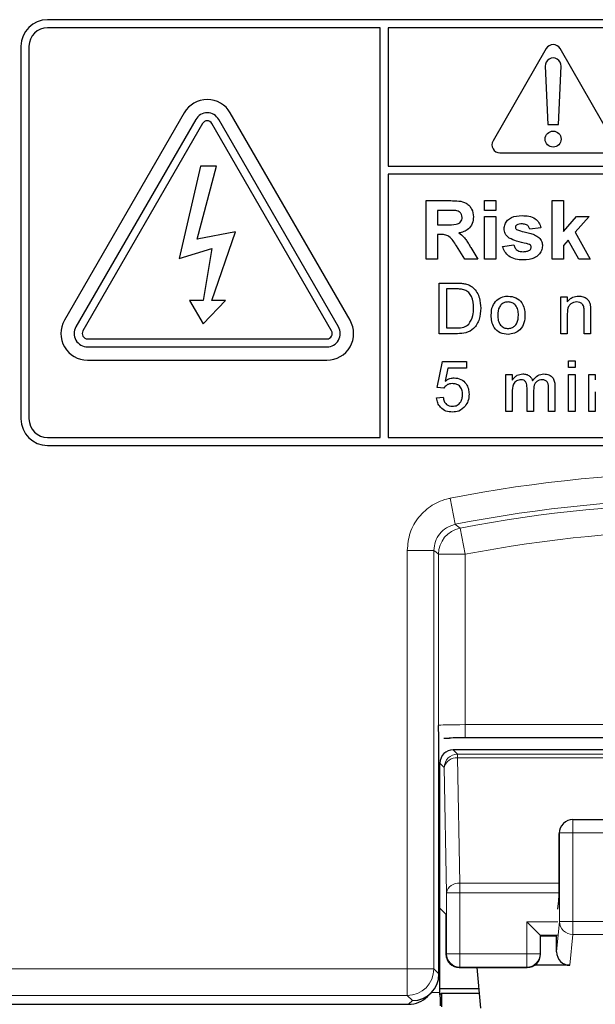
# Model space of a CAD drawing. Header units: millimetres. Extents: x 5 to 418, y 2 to 292.
# Tile 18 of 53: x 71.48 to 78.69, y 186.88 to 199.22. Entities that reach past the tile are written whole.
import ezdxf

# ---------------------------------------------------------------- set-up
doc = ezdxf.new("R2010")
doc.units = ezdxf.units.MM

msp = doc.modelspace()

# ---------------------------------------------------------------- linework, layer by layer
at = {"color": 7, "linetype": 'Continuous', "lineweight": 25}
for p, q in [((88.4997, 199.2159), (71.833, 199.2159)), ((75.9997, 199.1159), (71.833, 199.1159)), ((75.9997, 193.9825), (75.9997, 199.1159)), ((76.0997, 199.1159), (76.0997, 197.3827)), ((88.4997, 199.1159), (76.0997, 199.1159)), ((71.4997, 198.8825), (71.4997, 194.2159)), ((71.5997, 198.8825), (71.5997, 194.2159)), ((78.0797, 198.8539), (77.413, 197.6992)), ((78.9196, 197.6992), (78.2529, 198.8539)), ((78.0664, 198.6327), (78.0997, 197.9039)), ((78.233, 197.9039), (78.2662, 198.6327)), ((73.5443, 198.0492), (72.0443, 195.4511)), ((73.6886, 197.9659), (72.1886, 195.3678)), ((75.4773, 195.3678), (73.9773, 197.9659)), ((75.6217, 195.4511), (74.1217, 198.0492)), ((73.7752, 197.9159), (72.2752, 195.3178)), ((75.3907, 195.3178), (73.8907, 197.9159)), ((78.0997, 197.9039), (78.233, 197.9039)), ((77.4997, 197.5492), (78.833, 197.5492)), ((73.7497, 197.3825), (73.4825, 196.2228)), ((73.7075, 196.4679), (73.9481, 197.3825)), ((73.9481, 197.3825), (73.7497, 197.3825)), ((76.0997, 197.3827), (88.733, 197.3827)), ((88.733, 197.2827), (76.0997, 197.2827)), ((76.0997, 197.2827), (76.0997, 193.9825)), ((76.5749, 196.9492), (76.8826, 196.9492)), ((76.5749, 196.2159), (76.5749, 196.9492)), ((77.3082, 196.9492), (77.4492, 196.9492)), ((77.3082, 196.827), (77.3082, 196.9492)), ((77.4492, 196.9492), (77.4492, 196.827)), ((78.1544, 196.2159), (78.1544, 196.9492)), ((78.1544, 196.9492), (78.2954, 196.9492)), ((78.2954, 196.9492), (78.2954, 196.563)), ((76.7159, 196.827), (76.7159, 196.6483)), ((76.8358, 196.827), (76.7159, 196.827)), ((77.4492, 196.827), (77.3082, 196.827)), ((77.3082, 196.2159), (77.3082, 196.7518)), ((77.3082, 196.7518), (77.4492, 196.7518)), ((77.4492, 196.7518), (77.4492, 196.2159)), ((78.2954, 196.563), (78.4599, 196.7518)), ((78.6197, 196.7518), (78.4427, 196.553)), ((78.4599, 196.7518), (78.6197, 196.7518)), ((76.7159, 196.6483), (76.8294, 196.6483)), ((78.0133, 196.6107), (77.8723, 196.5919)), ((74.1877, 196.5579), (73.7075, 196.4679)), ((73.8907, 195.6977), (74.1877, 196.5579)), ((76.7159, 196.5261), (76.7159, 196.2159)), ((76.7475, 196.5261), (76.7159, 196.5261)), ((78.4427, 196.553), (78.6291, 196.2159)), ((73.4825, 196.2228), (73.8907, 196.3479)), ((73.8907, 196.3479), (73.7815, 195.6977)), ((77.0588, 196.2159), (76.9545, 196.3823)), ((77.1347, 196.361), (77.2236, 196.2159)), ((77.5338, 196.3757), (77.6749, 196.3945)), ((78.3535, 196.4528), (78.2954, 196.3874)), ((78.2954, 196.3874), (78.2954, 196.2159)), ((78.4881, 196.2159), (78.3535, 196.4528)), ((76.7159, 196.2159), (76.5749, 196.2159)), ((77.2236, 196.2159), (77.0588, 196.2159)), ((77.4492, 196.2159), (77.3082, 196.2159)), ((78.2954, 196.2159), (78.1544, 196.2159)), ((78.6291, 196.2159), (78.4881, 196.2159)), ((76.7394, 195.9159), (76.956, 195.9159)), ((76.7394, 195.2825), (76.7394, 195.9159)), ((76.8287, 195.8428), (76.8287, 195.3556)), ((76.9571, 195.8428), (76.8287, 195.8428)), ((78.2626, 195.2825), (78.2626, 195.7454)), ((78.2626, 195.7454), (78.3438, 195.7454)), ((78.3438, 195.7454), (78.3438, 195.6808)), ((73.7815, 195.6977), (73.6093, 195.6977)), ((73.6093, 195.6977), (73.7815, 195.4076)), ((73.7815, 195.4076), (74.0629, 195.6977)), ((74.0629, 195.6977), (73.8907, 195.6977)), ((78.3438, 195.5307), (78.3438, 195.2825)), ((78.5549, 195.2825), (78.5549, 195.5589)), ((78.6361, 195.5657), (78.6361, 195.2825)), ((76.9662, 195.2825), (76.7394, 195.2825)), ((76.8287, 195.3556), (76.9593, 195.3556)), ((78.3438, 195.2825), (78.2626, 195.2825)), ((78.6361, 195.2825), (78.5549, 195.2825)), ((72.333, 195.2178), (75.333, 195.2178)), ((72.333, 195.1178), (75.333, 195.1178)), ((72.333, 194.9511), (75.333, 194.9511)), ((76.715, 194.6086), (76.78, 194.9334)), ((76.78, 194.9334), (77.0804, 194.9334)), ((77.0804, 194.9334), (77.0804, 194.8522)), ((78.3601, 194.8603), (78.3601, 194.9415)), ((78.3601, 194.9415), (78.4413, 194.9415)), ((78.4413, 194.9415), (78.4413, 194.8603)), ((76.8463, 194.8522), (76.8141, 194.6882)), ((77.0804, 194.8522), (76.8463, 194.8522)), ((77.5719, 194.3082), (77.5719, 194.771)), ((77.5719, 194.771), (77.6531, 194.771)), ((77.6531, 194.771), (77.6531, 194.6988)), ((78.4413, 194.8603), (78.3601, 194.8603)), ((78.3601, 194.3082), (78.3601, 194.771)), ((78.3601, 194.771), (78.4413, 194.771)), ((78.4413, 194.771), (78.4413, 194.3082)), ((78.6134, 194.3082), (78.6134, 194.771)), ((78.6134, 194.771), (78.6946, 194.771)), ((78.6946, 194.771), (78.6946, 194.7064)), ((78.189, 194.6243), (78.189, 194.3082)), ((76.7962, 194.6005), (76.715, 194.6086)), ((77.6531, 194.5439), (77.6531, 194.3082)), ((77.8398, 194.3082), (77.8398, 194.6034)), ((77.921, 194.5722), (77.921, 194.3082)), ((78.1078, 194.3082), (78.1078, 194.5944)), ((78.6946, 194.5563), (78.6946, 194.3082)), ((76.7069, 194.4787), (76.7881, 194.4868)), ((77.6531, 194.3082), (77.5719, 194.3082)), ((77.921, 194.3082), (77.8398, 194.3082)), ((78.189, 194.3082), (78.1078, 194.3082)), ((78.4413, 194.3082), (78.3601, 194.3082)), ((78.6946, 194.3082), (78.6134, 194.3082)), ((71.833, 193.9825), (75.9997, 193.9825)), ((71.833, 193.8825), (88.4997, 193.8825)), ((76.0997, 193.9825), (88.4997, 193.9825)), ((76.7361, 187.2626), (76.7361, 190.2195)), ((76.7965, 190.2174), (76.8686, 190.2179)), ((83.2689, 190.2188), (77.0637, 190.2188)), ((78.9155, 190.0711), (76.9153, 190.0711)), ((76.7486, 188.0851), (76.7486, 189.9045)), ((78.4134, 189.1962), (81.9192, 189.1962)), ((78.2956, 189.1475), (78.2906, 189.1424)), ((78.2409, 188.3426), (78.2409, 189.0237)), ((76.8238, 188.0099), (76.7486, 188.0851)), ((76.7486, 187.0304), (76.7486, 188.0851)), ((78.2264, 188.0737), (78.2384, 188.1778)), ((76.8238, 188.0099), (76.8238, 187.5095)), ((77.8359, 187.9158), (78.0025, 187.7492)), ((78.0025, 187.7492), (78.0089, 187.7429)), ((78.0089, 187.5095), (78.0089, 187.7429)), ((78.2112, 187.7369), (78.0089, 187.7369)), ((78.2101, 187.5397), (78.2101, 187.7369)), ((78.3763, 187.3708), (77.9346, 187.3708)), ((76.7361, 187.2624), (76.7361, 187.2626)), ((76.9904, 187.3429), (77.8422, 187.3429)), ((77.2086, 187.3429), (77.2575, 186.8344)), ((76.5919, 186.9802), (76.6385, 187.0268)), ((76.7486, 187.0823), (77.2337, 187.0823)), ((76.7486, 187.0003), (76.7487, 187.0003)), ((76.7661, 187.0177), (76.7487, 187.0003)), ((77.2399, 187.0177), (76.7661, 187.0177)), ((76.7661, 187.0177), (76.7661, 186.8492)), ((69.6662, 186.8825), (76.3561, 186.8825))]:
    msp.add_line(p, q, dxfattribs=at)
at = {"color": 7, "linetype": 'Continuous', "lineweight": 18}
for p, q in [((76.8763, 193.2219), (76.9408, 192.8949)), ((77.0001, 192.8471), (77.0637, 192.5199)), ((76.3388, 187.3265), (76.3388, 192.568)), ((76.3388, 192.568), (76.672, 192.568)), ((76.672, 192.568), (76.672, 187.3265)), ((76.7304, 190.3769), (76.7304, 192.5199)), ((76.7304, 192.5199), (77.0637, 192.5199)), ((77.0637, 192.5199), (77.0637, 190.3855)), ((77.0637, 190.2188), (77.0637, 190.3855)), ((77.0637, 190.3855), (83.2689, 190.3855)), ((76.9153, 190.0711), (76.9694, 190.017)), ((76.9694, 190.017), (76.9694, 189.9683)), ((76.9694, 190.017), (83.3633, 190.017)), ((76.9694, 189.9683), (76.9968, 188.398)), ((76.9694, 189.9683), (83.3633, 189.9683)), ((76.8027, 189.8504), (76.7486, 189.9045)), ((76.8301, 188.2802), (76.8027, 189.8504)), ((78.4134, 189.0296), (78.4134, 189.1962)), ((78.2468, 189.0296), (78.2409, 189.0237)), ((78.2468, 187.9209), (78.2468, 189.0296)), ((78.2468, 189.0296), (78.4134, 189.0296)), ((78.4134, 189.0296), (78.4134, 187.9209)), ((81.9192, 189.0296), (78.4134, 189.0296)), ((76.9968, 188.398), (76.9968, 188.2802)), ((76.9968, 188.398), (78.2409, 188.398)), ((76.8301, 187.5158), (76.8301, 188.2802)), ((76.9968, 188.2802), (76.8301, 188.2802)), ((76.9968, 188.2802), (78.2407, 188.2802)), ((76.9968, 188.2802), (76.9968, 187.5158)), ((78.2264, 187.9158), (77.8359, 187.9158)), ((77.8359, 187.5158), (77.8359, 187.9158)), ((78.2101, 187.5397), (78.2468, 187.9209)), ((78.2468, 187.9209), (78.4134, 187.9209)), ((78.4134, 187.7569), (78.4134, 187.9209)), ((78.4134, 187.9209), (81.9192, 187.9209)), ((78.2235, 187.7492), (78.0025, 187.7492)), ((78.0025, 187.7492), (78.0025, 187.5158)), ((78.4134, 187.7569), (78.3763, 187.3708)), ((81.9192, 187.7569), (78.4134, 187.7569)), ((76.8238, 187.5095), (76.8301, 187.5158)), ((76.9968, 187.5158), (76.8301, 187.5158)), ((76.9968, 187.5158), (76.9968, 187.3492)), ((76.9968, 187.5158), (77.8359, 187.5158)), ((77.8359, 187.3492), (77.8359, 187.5158)), ((78.0025, 187.5158), (77.8359, 187.5158)), ((78.0025, 187.5158), (78.0089, 187.5095)), ((76.9968, 187.3492), (76.9904, 187.3429)), ((76.9968, 187.3492), (77.8359, 187.3492)), ((77.8422, 187.3429), (77.8359, 187.3492)), ((69.9938, 187.3265), (76.3388, 187.3265)), ((76.3388, 187.3265), (76.672, 187.3265)), ((76.3388, 187.3265), (76.3388, 186.9932)), ((76.672, 187.3265), (76.7361, 187.2624)), ((76.3388, 186.9932), (69.9938, 186.9932)), ((76.4028, 186.9292), (76.3388, 186.9932)), ((76.6421, 187.0304), (76.7486, 187.0304)), ((76.3561, 186.8825), (76.4028, 186.9292))]:
    msp.add_line(p, q, dxfattribs=at)
at = {"color": 7, "linetype": 'Continuous', "lineweight": 18, "flags": 128}
for points in [[(76.9408, 192.8949), (76.9526, 192.8854), (77.0001, 192.8471)], [(76.7304, 192.5199), (76.7012, 192.544), (76.672, 192.568)]]:
    msp.add_lwpolyline(points, dxfattribs=at)
at = {"color": 7, "linetype": 'Continuous', "lineweight": 25}
msp.add_circle((78.1663, 197.7206), 0.1, dxfattribs=at)
for centre, radius, start, end in [((71.833, 198.8825), 0.3333, 90, 180), ((71.833, 198.8825), 0.2333, 90, 180), ((78.1663, 198.8039), 0.1, 30, 150), ((78.1663, 198.6372), 0.1, 357.38934, 182.61066), ((73.833, 197.8825), 0.3333, 30, 150), ((73.833, 197.8825), 0.1667, 30, 150), ((73.833, 197.8825), 0.0667, 30, 150), ((77.4997, 197.6492), 0.1, 150, 270), ((72.333, 195.2845), 0.3333, 150, 270), ((72.333, 195.2845), 0.1667, 150, 270), ((75.333, 195.2845), 0.3333, 270, 30), ((75.333, 195.2845), 0.1667, 270, 30), ((72.333, 195.2845), 0.0667, 150, 270), ((75.333, 195.2845), 0.0667, 270, 30), ((71.833, 194.2159), 0.3333, 180, 270), ((71.833, 194.2159), 0.2333, 180, 270), ((78.4134, 189.0296), 0.1667, 90, 135), ((76.9905, 187.5096), 0.1667, 180.02044, 269.97956), ((77.8422, 187.5096), 0.1667, 270.02044, 359.97956)]:
    msp.add_arc(centre, radius, start, end, dxfattribs=at)
at = {"color": 7, "linetype": 'Continuous', "lineweight": 18}
for centre, radius, start, end in [((80.1663, 176.5492), 16.9942, 78.83718, 101.16282), ((80.1663, 176.5492), 16.6609, 78.83718, 101.16282), ((80.1663, 176.5492), 16.6026, 79.00614, 100.99386), ((77.0638, 192.5198), 0.3334, 101.01001, 179.98385), ((80.1663, 176.5492), 16.2693, 79.00614, 100.99386), ((76.9694, 189.8503), 0.1667, 90.02044, 179.97956), ((76.9504, 189.8184), 0.1511, 82.77494, 167.76207), ((78.4134, 189.0297), 0.1666, 135.00151, 180.01956), ((76.9778, 188.2481), 0.1511, 82.77494, 167.76207), ((78.4127, 187.9228), 0.1659, 180.67094, 270.24638), ((76.9968, 187.5159), 0.1667, 180.02044, 269.97956), ((77.8358, 187.5159), 0.1667, 270.02044, 359.97956), ((76.3386, 187.3266), 0.3334, 270.02044, 359.97956)]:
    msp.add_arc(centre, radius, start, end, dxfattribs=at)
msp.add_ellipse((77.0637, 190.3767), major_axis=(0.3333, 0), ratio=0.0261826, start_param=1.5707963, end_param=3.1241394, dxfattribs=at)
at = {"color": 7, "linetype": 'Continuous', "lineweight": 25}
for centre, major_axis, ratio, start_param, end_param in [((77.0637, 190.2101), (0.5, 0), 0.0174551, 1.5707963, 1.9794839), ((76.9153, 189.9045), (0.1179, -0.1179), 0.9996955, 2.3563468, 3.9268385), ((78.4105, 189.0267), (0.1572, 0.0651), 0.9756194, 1.9722982, 2.7400908), ((78.4076, 189.0238), (0.1179, 0.1179), 0.9996955, 2.3385889, 2.3563468), ((78.238, 188.3426), (0, 0.1667), 0.0174551, 3.2911086, 4.712389), ((78.3768, 187.5402), (-0.0162, -0.1686), 0.9838215, 4.8099607, 6.3776443), ((76.4028, 187.2625), (0.3334, 0), 0.9996955, 4.712389, 6.2828806), ((76.3562, 187.2159), (0.2358, 0.2358), 0.9996955, 3.9268385, 4.712389), ((76.7457, 187.0304), (0, 0.1667), 0.0174551, 4.5305121, 4.712389), ((76.7515, 187.0304), (0, 0.1667), 0.0174551, 1.7526732, 3.1241394)]:
    msp.add_ellipse(centre, major_axis=major_axis, ratio=ratio, start_param=start_param, end_param=end_param, dxfattribs=at)
for points, knots in [([(76.8826, 196.9492), (76.9159, 196.9487), (76.9823, 196.9476), (77.0672, 196.93), (77.119, 196.8862), (77.1572, 196.8302), (77.1632, 196.7797), (77.1672, 196.746)], [0, 0, 0, 0, 0.2511382, 0.5005379, 0.6257426, 0.7510544, 1, 1, 1, 1]), ([(76.8294, 196.6483), (76.871, 196.6469), (76.9228, 196.6452), (76.9834, 196.6613), (77.0084, 196.6807), (77.0242, 196.7085), (77.0255, 196.7292), (77.0261, 196.7396)], [0, 0, 0, 0, 0.50090764, 0.62571756, 0.7503646, 0.87502061, 1, 1, 1, 1]), ([(76.9478, 196.8246), (76.9269, 196.8255), (76.8896, 196.8271), (76.8522, 196.827), (76.8358, 196.827)], [0, 0, 0, 0, 0.5599213, 1, 1, 1, 1]), ([(77.0261, 196.7396), (77.0252, 196.7515), (77.0232, 196.7754), (76.9964, 196.8116), (76.9662, 196.8197), (76.9478, 196.8246)], [0, 0, 0, 0, 0.2810837, 0.5612808, 1, 1, 1, 1]), ([(77.1672, 196.746), (77.1648, 196.7177), (77.16, 196.6612), (77.1122, 196.5943), (77.0485, 196.5575), (77.005, 196.5487), (76.9833, 196.5443)], [0, 0, 0, 0, 0.2799434, 0.5589736, 0.7791835, 1, 1, 1, 1]), ([(77.5526, 196.5983), (77.5546, 196.6178), (77.5586, 196.6568), (77.5936, 196.7057), (77.6637, 196.7555), (77.7304, 196.7588), (77.7773, 196.7612)], [0, 0, 0, 0, 0.1867559, 0.3735489, 0.5604899, 1, 1, 1, 1]), ([(77.7773, 196.7612), (77.8058, 196.7602), (77.8629, 196.7584), (77.94, 196.7305), (77.9914, 196.6747), (78.006, 196.6321), (78.0133, 196.6107)], [0, 0, 0, 0, 0.28082495, 0.55992501, 0.7796804, 1, 1, 1, 1]), ([(77.6163, 196.479), (77.5958, 196.4969), (77.5591, 196.529), (77.5546, 196.5771), (77.5526, 196.5983)], [0, 0, 0, 0, 0.55864513, 1, 1, 1, 1]), ([(77.7084, 196.6425), (77.7037, 196.6382), (77.6953, 196.6304), (77.6942, 196.6192), (77.6937, 196.6143)], [0, 0, 0, 0, 0.5594113, 1, 1, 1, 1]), ([(77.6937, 196.6143), (77.6946, 196.6086), (77.6962, 196.5986), (77.7039, 196.592), (77.7073, 196.5891)], [0, 0, 0, 0, 0.55827416, 1, 1, 1, 1]), ([(77.7809, 196.6577), (77.7667, 196.6577), (77.7414, 196.6575), (77.7184, 196.6471), (77.7084, 196.6425)], [0, 0, 0, 0, 0.56101721, 1, 1, 1, 1]), ([(77.8723, 196.5919), (77.8687, 196.6029), (77.8615, 196.6249), (77.8296, 196.6544), (77.7994, 196.6565), (77.7809, 196.6577)], [0, 0, 0, 0, 0.2808102, 0.5607583, 1, 1, 1, 1]), ([(76.9545, 196.3823), (76.928, 196.4268), (76.8913, 196.4886), (76.8069, 196.5268), (76.7673, 196.5263), (76.7475, 196.5261)], [0, 0, 0, 0, 0.5609861, 0.7793046, 1, 1, 1, 1]), ([(76.9833, 196.5443), (77.0056, 196.5284), (77.0425, 196.5022), (77.0801, 196.4517), (77.1084, 196.407), (77.1259, 196.3763), (77.1347, 196.361)], [0, 0, 0, 0, 0.339561, 0.5595734, 0.7797778, 1, 1, 1, 1]), ([(77.8337, 196.4111), (77.7917, 196.4197), (77.7169, 196.4351), (77.647, 196.4656), (77.6163, 196.479)], [0, 0, 0, 0, 0.5607046, 1, 1, 1, 1]), ([(77.7073, 196.5891), (77.7395, 196.5777), (77.7925, 196.5588), (77.869, 196.5428), (77.933, 196.5237), (77.9704, 196.4999), (77.9891, 196.4881)], [0, 0, 0, 0, 0.3396071, 0.5600627, 0.7803796, 1, 1, 1, 1]), ([(77.9891, 196.4881), (78.0034, 196.4711), (78.029, 196.4407), (78.0312, 196.4013), (78.0321, 196.3839)], [0, 0, 0, 0, 0.5580145, 1, 1, 1, 1]), ([(77.7894, 196.2065), (77.7582, 196.2079), (77.696, 196.2109), (77.6147, 196.2468), (77.5579, 196.306), (77.5419, 196.3524), (77.5338, 196.3757)], [0, 0, 0, 0, 0.2806508, 0.5600031, 0.779956, 1, 1, 1, 1]), ([(77.6749, 196.3945), (77.6791, 196.3804), (77.6876, 196.3523), (77.7278, 196.3144), (77.7661, 196.3116), (77.7896, 196.3099)], [0, 0, 0, 0, 0.2809925, 0.560665, 1, 1, 1, 1]), ([(78.0321, 196.3839), (78.0298, 196.3629), (78.025, 196.3208), (77.9865, 196.2688), (77.9118, 196.2141), (77.8399, 196.2096), (77.7894, 196.2065)], [0, 0, 0, 0, 0.1867247, 0.3736546, 0.5608, 1, 1, 1, 1]), ([(77.881, 196.3929), (77.8726, 196.3975), (77.8577, 196.4058), (77.841, 196.4095), (77.8337, 196.4111)], [0, 0, 0, 0, 0.5586135, 1, 1, 1, 1]), ([(77.8724, 196.3296), (77.8784, 196.3353), (77.8891, 196.3456), (77.8905, 196.3603), (77.8911, 196.3667)], [0, 0, 0, 0, 0.5588442, 1, 1, 1, 1]), ([(77.8911, 196.3667), (77.8906, 196.3722), (77.8898, 196.382), (77.8837, 196.3895), (77.881, 196.3929)], [0, 0, 0, 0, 0.5593187, 1, 1, 1, 1]), ([(77.7896, 196.3099), (77.8059, 196.3102), (77.8351, 196.3108), (77.861, 196.3239), (77.8724, 196.3296)], [0, 0, 0, 0, 0.5607835, 1, 1, 1, 1]), ([(76.956, 195.9159), (76.977, 195.9158), (77.0146, 195.9156), (77.0516, 195.9095), (77.0679, 195.9067)], [0, 0, 0, 0, 0.560174, 1, 1, 1, 1]), ([(77.0679, 195.9067), (77.0866, 195.9014), (77.1201, 195.8918), (77.1478, 195.8707), (77.16, 195.8614)], [0, 0, 0, 0, 0.5598465, 1, 1, 1, 1]), ([(77.16, 195.8614), (77.1786, 195.8422), (77.2159, 195.8036), (77.252, 195.7132), (77.2564, 195.6446), (77.2591, 195.6026)], [0, 0, 0, 0, 0.279769, 0.5599289, 1, 1, 1, 1]), ([(77.0618, 195.8297), (77.0425, 195.8344), (77.0081, 195.8428), (76.9727, 195.8428), (76.9571, 195.8428)], [0, 0, 0, 0, 0.5592546, 1, 1, 1, 1]), ([(77.1697, 195.604), (77.1669, 195.6543), (77.1629, 195.7243), (77.1123, 195.8), (77.0786, 195.8198), (77.0618, 195.8297)], [0, 0, 0, 0, 0.5591497, 0.7800403, 1, 1, 1, 1]), ([(77.4602, 195.7026), (77.4843, 195.7193), (77.5272, 195.7491), (77.5791, 195.7521), (77.602, 195.7535)], [0, 0, 0, 0, 0.5590331, 1, 1, 1, 1]), ([(77.602, 195.7535), (77.6352, 195.7498), (77.7017, 195.7425), (77.7741, 195.6776), (77.8087, 195.5986), (77.8114, 195.5465), (77.8128, 195.5204)], [0, 0, 0, 0, 0.2795556, 0.5586004, 0.7789908, 1, 1, 1, 1]), ([(78.3438, 195.6808), (78.3533, 195.693), (78.3724, 195.7175), (78.4204, 195.7476), (78.4604, 195.7512), (78.4848, 195.7535)], [0, 0, 0, 0, 0.2805539, 0.5608154, 1, 1, 1, 1]), ([(78.4848, 195.7535), (78.5037, 195.7519), (78.5414, 195.7488), (78.5901, 195.7245), (78.6205, 195.6849), (78.6282, 195.656), (78.632, 195.6416)], [0, 0, 0, 0, 0.2802155, 0.5599712, 0.7796359, 1, 1, 1, 1]), ([(77.3906, 195.5139), (77.3924, 195.5537), (77.3957, 195.6246), (77.4405, 195.6788), (77.4602, 195.7026)], [0, 0, 0, 0, 0.5609635, 1, 1, 1, 1]), ([(77.602, 195.6804), (77.5871, 195.6791), (77.5573, 195.6765), (77.5185, 195.6524), (77.4775, 195.601), (77.4741, 195.55), (77.4718, 195.5142)], [0, 0, 0, 0, 0.1871365, 0.3740246, 0.5610972, 1, 1, 1, 1]), ([(77.7316, 195.5166), (77.7306, 195.5387), (77.7287, 195.5826), (77.7001, 195.6387), (77.6539, 195.6747), (77.6193, 195.6785), (77.602, 195.6804)], [0, 0, 0, 0, 0.2810641, 0.5603164, 0.7801741, 1, 1, 1, 1]), ([(78.4622, 195.6804), (78.4486, 195.6793), (78.4215, 195.677), (78.3847, 195.6575), (78.3459, 195.6108), (78.3447, 195.5637), (78.3438, 195.5307)], [0, 0, 0, 0, 0.1872728, 0.3743615, 0.56054, 1, 1, 1, 1]), ([(78.5549, 195.5589), (78.5548, 195.5752), (78.5546, 195.6078), (78.5379, 195.6527), (78.5009, 195.6769), (78.4751, 195.6792), (78.4622, 195.6804)], [0, 0, 0, 0, 0.2816799, 0.5597852, 0.7795872, 1, 1, 1, 1]), ([(78.632, 195.6416), (78.6335, 195.6275), (78.6361, 195.6022), (78.6361, 195.5769), (78.6361, 195.5657)], [0, 0, 0, 0, 0.5597912, 1, 1, 1, 1]), ([(77.2591, 195.6026), (77.2559, 195.5564), (77.2495, 195.4642), (77.185, 195.345), (77.0756, 195.287), (77.0028, 195.284), (76.9662, 195.2825)], [0, 0, 0, 0, 0.28084, 0.5599517, 0.7790685, 1, 1, 1, 1]), ([(77.1088, 195.4004), (77.13, 195.4355), (77.168, 195.4985), (77.1692, 195.5716), (77.1697, 195.604)], [0, 0, 0, 0, 0.5574522, 1, 1, 1, 1]), ([(77.602, 195.2744), (77.568, 195.278), (77.5001, 195.2852), (77.4264, 195.3524), (77.3945, 195.4343), (77.3919, 195.4874), (77.3906, 195.5139)], [0, 0, 0, 0, 0.2796157, 0.5583707, 0.778858, 1, 1, 1, 1]), ([(77.4718, 195.5142), (77.4728, 195.4919), (77.4747, 195.4473), (77.502, 195.3895), (77.5493, 195.3532), (77.5844, 195.3494), (77.602, 195.3475)], [0, 0, 0, 0, 0.2811293, 0.560384, 0.7801589, 1, 1, 1, 1]), ([(77.8128, 195.5204), (77.8117, 195.4859), (77.8094, 195.4172), (77.7599, 195.3305), (77.6828, 195.2825), (77.6289, 195.2771), (77.602, 195.2744)], [0, 0, 0, 0, 0.2810332, 0.5595131, 0.779602, 1, 1, 1, 1]), ([(77.602, 195.3475), (77.617, 195.3488), (77.647, 195.3515), (77.6857, 195.3766), (77.7265, 195.429), (77.7295, 195.4805), (77.7316, 195.5166)], [0, 0, 0, 0, 0.1870444, 0.3739447, 0.5609834, 1, 1, 1, 1]), ([(76.9593, 195.3556), (76.99, 195.3556), (77.0447, 195.3557), (77.0893, 195.3868), (77.1088, 195.4004)], [0, 0, 0, 0, 0.561861, 1, 1, 1, 1]), ([(77.6531, 194.6988), (77.6616, 194.7113), (77.6786, 194.7364), (77.7222, 194.7707), (77.7614, 194.7759), (77.7853, 194.7791)], [0, 0, 0, 0, 0.2809504, 0.5617842, 1, 1, 1, 1]), ([(77.7853, 194.7791), (77.8004, 194.7782), (77.8308, 194.7764), (77.869, 194.756), (77.8955, 194.7267), (77.9041, 194.7044), (77.9083, 194.6932)], [0, 0, 0, 0, 0.2801764, 0.559511, 0.7796627, 1, 1, 1, 1]), ([(77.9083, 194.6932), (77.9285, 194.7199), (77.9644, 194.7676), (78.0229, 194.7756), (78.0486, 194.7791)], [0, 0, 0, 0, 0.5600185, 1, 1, 1, 1]), ([(78.0486, 194.7791), (78.0711, 194.7775), (78.116, 194.7742), (78.1672, 194.7319), (78.1868, 194.6769), (78.1882, 194.6419), (78.189, 194.6243)], [0, 0, 0, 0, 0.2803171, 0.5582261, 0.7787147, 1, 1, 1, 1]), ([(76.9046, 194.6573), (76.8926, 194.6567), (76.8687, 194.6555), (76.8282, 194.6389), (76.8083, 194.615), (76.7962, 194.6005)], [0, 0, 0, 0, 0.28092492, 0.56116071, 1, 1, 1, 1]), ([(76.8141, 194.6882), (76.8333, 194.7013), (76.8677, 194.7249), (76.9089, 194.7287), (76.927, 194.7304)], [0, 0, 0, 0, 0.5599388, 1, 1, 1, 1]), ([(77.0317, 194.5206), (77.0304, 194.5404), (77.0279, 194.5801), (76.9978, 194.6297), (76.9514, 194.6545), (76.9202, 194.6564), (76.9046, 194.6573)], [0, 0, 0, 0, 0.2806528, 0.559595, 0.7792903, 1, 1, 1, 1]), ([(76.927, 194.7304), (76.956, 194.7266), (77.0141, 194.7191), (77.0754, 194.6612), (77.1085, 194.5937), (77.1114, 194.5482), (77.1129, 194.5254)], [0, 0, 0, 0, 0.2791704, 0.5587975, 0.7791691, 1, 1, 1, 1]), ([(77.7619, 194.706), (77.7434, 194.7033), (77.7155, 194.6992), (77.6858, 194.6761), (77.6542, 194.6298), (77.6536, 194.582), (77.6531, 194.5439)], [0, 0, 0, 0, 0.24922495, 0.37486171, 0.50055547, 1, 1, 1, 1]), ([(77.8398, 194.6034), (77.8385, 194.6287), (77.8369, 194.6605), (77.8143, 194.6902), (77.793, 194.7037), (77.7744, 194.7051), (77.7619, 194.706)], [0, 0, 0, 0, 0.4985157, 0.6241345, 0.7496359, 1, 1, 1, 1]), ([(78.0291, 194.706), (78.0169, 194.7051), (77.9925, 194.7032), (77.9601, 194.6848), (77.9249, 194.6437), (77.9226, 194.6017), (77.921, 194.5722)], [0, 0, 0, 0, 0.1872825, 0.3743345, 0.5611801, 1, 1, 1, 1]), ([(78.1078, 194.5944), (78.1083, 194.6219), (78.109, 194.6562), (78.0839, 194.6872), (78.0621, 194.7024), (78.0423, 194.7046), (78.0291, 194.706)], [0, 0, 0, 0, 0.49904279, 0.62456811, 0.75030809, 1, 1, 1, 1]), ([(76.9042, 194.3731), (76.925, 194.3753), (76.9665, 194.3796), (77.0094, 194.4226), (77.0291, 194.4721), (77.0308, 194.5044), (77.0317, 194.5206)], [0, 0, 0, 0, 0.2795388, 0.5582516, 0.7788844, 1, 1, 1, 1]), ([(77.1129, 194.5254), (77.1107, 194.4953), (77.1067, 194.4416), (77.0774, 194.3967), (77.0644, 194.3769)], [0, 0, 0, 0, 0.55972604, 1, 1, 1, 1]), ([(76.9037, 194.3001), (76.876, 194.3023), (76.8207, 194.3069), (76.7557, 194.3533), (76.7173, 194.4143), (76.7104, 194.4572), (76.7069, 194.4787)], [0, 0, 0, 0, 0.2800699, 0.5592489, 0.7794323, 1, 1, 1, 1]), ([(76.7881, 194.4868), (76.7915, 194.4703), (76.7982, 194.4373), (76.8255, 194.3973), (76.8645, 194.3759), (76.8909, 194.374), (76.9042, 194.3731)], [0, 0, 0, 0, 0.2807138, 0.5599263, 0.7796221, 1, 1, 1, 1]), ([(77.0644, 194.3769), (77.0393, 194.3519), (76.9942, 194.3071), (76.9314, 194.3022), (76.9037, 194.3001)], [0, 0, 0, 0, 0.5584849, 1, 1, 1, 1]), ([(76.7361, 190.2195), (76.7353, 190.231), (76.7333, 190.2607), (76.7315, 190.3342), (76.7304, 190.3765), (76.7304, 190.3769)], [0, 0, 0, 0, 0.3845228, 0.9942397, 1, 1, 1, 1])]:
    msp.add_open_spline(points, degree=3, knots=knots, dxfattribs=at)
at = {"color": 7, "linetype": 'Continuous', "lineweight": 18}
for points, knots in [([(76.8763, 193.2219), (76.8705, 193.2207), (76.7917, 193.2045), (76.6448, 193.1438), (76.4758, 192.9924), (76.3608, 192.7928), (76.3461, 192.6429), (76.3388, 192.568)], [0, 0, 0, 0, 0.019366, 0.2645085, 0.5096539, 0.7548276, 1, 1, 1, 1]), ([(76.672, 192.568), (76.6757, 192.6055), (76.683, 192.6805), (76.7406, 192.7797), (76.827, 192.8598), (76.9019, 192.8829), (76.9408, 192.8949)], [0, 0, 0, 0, 0.2452657, 0.4904926, 0.7356895, 1, 1, 1, 1])]:
    msp.add_open_spline(points, degree=3, knots=knots, dxfattribs=at)

doc.saveas('drawing.dxf')
